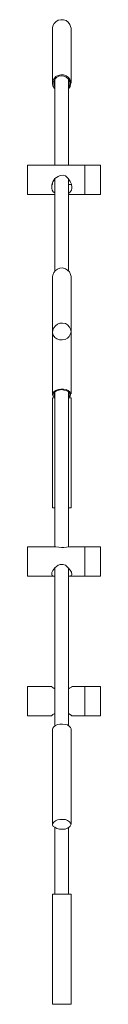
# Model space of a CAD drawing. Header units: inches. Extents: x 8 to 203, y -241 to -15.
# Tile 21 of 23: x 198.67 to 200.17, y -99.15 to -78.78. Entities that reach past the tile are written whole.
import ezdxf

# ---------------------------------------------------------------- set-up
doc = ezdxf.new("R2010")
doc.units = ezdxf.units.IN
doc.header["$MEASUREMENT"] = 0
doc.layers.add('Capa 1', color=7, linetype='Continuous')

msp = doc.modelspace()

# ---------------------------------------------------------------- linework, layer by layer
at = {"layer": 'Capa 1', "color": 250, "lineweight": 5}
for points in [[(199.564, -78.959), (199.555, -78.924), (199.539, -78.879), (199.505, -78.835), (199.464, -78.799), (199.406, -78.781), (199.356, -78.781), (199.298, -78.79), (199.248, -78.825), (199.214, -78.861), (199.189, -78.906), (199.181, -78.959)], [(199.181, -78.959), (199.181, -80.094)], [(199.564, -80.094), (199.564, -78.959)], [(199.514, -80.21), (199.514, -80.21), (199.547, -80.165), (199.555, -80.12), (199.555, -80.067), (199.539, -80.013), (199.505, -79.969), (199.464, -79.942), (199.406, -79.924), (199.356, -79.924), (199.298, -79.933), (199.248, -79.959), (199.214, -79.995), (199.189, -80.049), (199.181, -80.103), (199.189, -80.147), (199.222, -80.201), (199.231, -80.21)], [(199.514, -80.174), (199.53, -80.147), (199.539, -80.103), (199.53, -80.049), (199.505, -80.004), (199.464, -79.969), (199.414, -79.951), (199.364, -79.942), (199.314, -79.951), (199.264, -79.977), (199.231, -80.013), (199.206, -80.067), (199.206, -80.111), (199.222, -80.165), (199.231, -80.174)], [(199.231, -80.013), (199.231, -81.79)], [(199.514, -81.79), (199.514, -80.013)], [(198.665, -82.398), (198.665, -82.389), (198.665, -82.362), (198.665, -82.318), (198.665, -82.264), (198.665, -82.192), (198.665, -82.121), (198.665, -82.041), (198.665, -81.969), (198.665, -81.907), (198.665, -81.853), (198.665, -81.818), (198.665, -81.79)], [(199.846, -81.79), (198.665, -81.79)], [(199.846, -82.398), (199.846, -82.389), (199.846, -82.362), (199.846, -82.318), (199.846, -82.264), (199.846, -82.192), (199.846, -82.121), (199.846, -82.041), (199.846, -81.969), (199.846, -81.907), (199.846, -81.853), (199.846, -81.818), (199.846, -81.79)], [(199.846, -82.398), (199.846, -82.389), (199.846, -82.362), (199.846, -82.318), (199.846, -82.264), (199.846, -82.192), (199.846, -82.121), (199.846, -82.041), (199.846, -81.969), (199.846, -81.907), (199.846, -81.853), (199.846, -81.818), (199.846, -81.79)], [(200.171, -81.79), (199.846, -81.79)], [(200.171, -82.398), (200.171, -82.389), (200.171, -82.362), (200.171, -82.318), (200.171, -82.264), (200.171, -82.192), (200.171, -82.121), (200.171, -82.041), (200.171, -81.969), (200.171, -81.907), (200.171, -81.853), (200.171, -81.818), (200.171, -81.79)], [(199.58, -82.246), (199.572, -82.183), (199.547, -82.13), (199.505, -82.068), (199.447, -82.014), (199.398, -81.996), (199.339, -82.005), (199.298, -82.023), (199.231, -82.068), (199.189, -82.139), (199.164, -82.201), (199.164, -82.264), (199.173, -82.309), (199.197, -82.344), (199.231, -82.362)], [(199.231, -82.112), (199.214, -82.094)], [(199.231, -82.076), (199.231, -83.979)], [(199.514, -82.148), (199.514, -82.112), (199.514, -82.076)], [(199.181, -82.183), (199.181, -82.192), (199.173, -82.192)], [(199.181, -82.166), (199.181, -82.175), (199.181, -82.183)], [(199.514, -83.979), (199.514, -82.148)], [(199.514, -82.192), (199.564, -82.192)], [(199.514, -82.362), (199.53, -82.362), (199.572, -82.309), (199.58, -82.264), (199.58, -82.246)], [(198.665, -82.398), (199.231, -82.398)], [(199.514, -82.398), (199.846, -82.398)], [(199.846, -82.398), (200.171, -82.398)], [(199.181, -84.095), (199.189, -84.068), (199.206, -84.014), (199.239, -83.97), (199.281, -83.943), (199.331, -83.925), (199.389, -83.916), (199.447, -83.934), (199.489, -83.961), (199.53, -83.996), (199.555, -84.05), (199.564, -84.095)], [(199.181, -84.095), (199.181, -85.238)], [(199.564, -85.238), (199.564, -84.095)], [(199.439, -85.399), (199.381, -85.408), (199.323, -85.408), (199.272, -85.381), (199.231, -85.354), (199.197, -85.309), (199.181, -85.256), (199.189, -85.202), (199.206, -85.158), (199.239, -85.113), (199.281, -85.078), (199.331, -85.06), (199.389, -85.06), (199.447, -85.068), (199.489, -85.095), (199.53, -85.14), (199.555, -85.185), (199.564, -85.238), (199.547, -85.291), (199.522, -85.336), (199.489, -85.372), (199.439, -85.399)], [(199.181, -85.238), (199.181, -86.524)], [(199.564, -86.524), (199.564, -85.238)], [(199.514, -86.596), (199.514, -86.596), (199.547, -86.569), (199.555, -86.542), (199.555, -86.506), (199.539, -86.48), (199.505, -86.453), (199.464, -86.435), (199.406, -86.426), (199.356, -86.426), (199.298, -86.435), (199.248, -86.453), (199.214, -86.471), (199.189, -86.498), (199.181, -86.533), (199.189, -86.56), (199.222, -86.586), (199.231, -86.596)], [(199.514, -86.569), (199.53, -86.56), (199.539, -86.533), (199.53, -86.498), (199.505, -86.471), (199.464, -86.453), (199.414, -86.444), (199.364, -86.435), (199.314, -86.444), (199.264, -86.462), (199.231, -86.48), (199.206, -86.506), (199.206, -86.542), (199.222, -86.569), (199.231, -86.569)], [(199.231, -86.48), (199.231, -89.686)], [(199.514, -89.686), (199.514, -86.48)], [(199.231, -86.605), (199.214, -86.605), (199.189, -86.605), (199.181, -86.605)], [(199.181, -86.605), (199.181, -88.882)], [(199.564, -86.605), (199.555, -86.605), (199.539, -86.605), (199.514, -86.605)], [(199.564, -88.882), (199.564, -86.605)], [(199.231, -88.882), (199.214, -88.882), (199.189, -88.882), (199.181, -88.882)], [(199.564, -88.882), (199.555, -88.882), (199.539, -88.882), (199.514, -88.882)], [(198.665, -90.293), (198.665, -90.284), (198.665, -90.266), (198.665, -90.222), (198.665, -90.168), (198.665, -90.096), (198.665, -90.025), (198.665, -89.945), (198.665, -89.874), (198.665, -89.811), (198.665, -89.748), (198.665, -89.713), (198.665, -89.695), (198.665, -89.686)], [(199.214, -89.686), (198.665, -89.686)], [(199.214, -89.686), (199.248, -89.686), (199.314, -89.695), (199.364, -89.703), (199.414, -89.703), (199.472, -89.695), (199.53, -89.686)], [(199.214, -89.686), (199.214, -89.686)], [(199.846, -89.686), (199.53, -89.686)], [(199.53, -89.686), (199.53, -89.686)], [(199.846, -90.293), (199.846, -90.284), (199.846, -90.266), (199.846, -90.222), (199.846, -90.168), (199.846, -90.096), (199.846, -90.025), (199.846, -89.945), (199.846, -89.874), (199.846, -89.811), (199.846, -89.748), (199.846, -89.713), (199.846, -89.695), (199.846, -89.686)], [(199.846, -90.293), (199.846, -90.284), (199.846, -90.266), (199.846, -90.222), (199.846, -90.168), (199.846, -90.096), (199.846, -90.025), (199.846, -89.945), (199.846, -89.874), (199.846, -89.811), (199.846, -89.757), (199.846, -89.713), (199.846, -89.695), (199.846, -89.686)], [(200.171, -89.686), (199.846, -89.686)], [(200.171, -90.293), (200.171, -90.284), (200.171, -90.266), (200.171, -90.222), (200.171, -90.168), (200.171, -90.096), (200.171, -90.025), (200.171, -89.945), (200.171, -89.874), (200.171, -89.811), (200.171, -89.757), (200.171, -89.713), (200.171, -89.695), (200.171, -89.686)], [(199.58, -90.257), (199.572, -90.213), (199.547, -90.168), (199.505, -90.124), (199.447, -90.07), (199.398, -90.052), (199.339, -90.052), (199.298, -90.07), (199.231, -90.124), (199.189, -90.177), (199.164, -90.222), (199.164, -90.266), (199.173, -90.284), (199.197, -90.293), (199.231, -90.293)], [(199.231, -90.124), (199.231, -93.384)], [(199.514, -93.384), (199.514, -90.124)], [(198.665, -90.293), (199.214, -90.293)], [(199.214, -90.293), (199.214, -90.293)], [(199.514, -90.293), (199.53, -90.293), (199.572, -90.284), (199.58, -90.266), (199.58, -90.257)], [(199.53, -90.293), (199.846, -90.293)], [(199.846, -90.293), (200.171, -90.293)], [(198.665, -93.187), (198.665, -93.178), (198.665, -93.151), (198.665, -93.115), (198.665, -93.062), (198.665, -92.99), (198.665, -92.919), (198.665, -92.839), (198.665, -92.767), (198.665, -92.705), (198.665, -92.642), (198.665, -92.606), (198.665, -92.58)], [(199.164, -92.58), (198.665, -92.58)], [(199.164, -92.58), (199.164, -92.58), (199.173, -92.589), (199.197, -92.606), (199.231, -92.624)], [(199.514, -92.624), (199.53, -92.615), (199.572, -92.589), (199.58, -92.58)], [(199.846, -92.58), (199.58, -92.58)], [(199.846, -93.187), (199.846, -93.178), (199.846, -93.151), (199.846, -93.115), (199.846, -93.062), (199.846, -92.99), (199.846, -92.919), (199.846, -92.839), (199.846, -92.767), (199.846, -92.705), (199.846, -92.642), (199.846, -92.606), (199.846, -92.58)], [(199.846, -93.187), (199.846, -93.178), (199.846, -93.16), (199.846, -93.115), (199.846, -93.062), (199.846, -92.99), (199.846, -92.919), (199.846, -92.848), (199.846, -92.767), (199.846, -92.705), (199.846, -92.651), (199.846, -92.606), (199.846, -92.58)], [(200.171, -92.58), (199.846, -92.58)], [(200.171, -93.187), (200.171, -93.178), (200.171, -93.16), (200.171, -93.115), (200.171, -93.062), (200.171, -92.99), (200.171, -92.919), (200.171, -92.848), (200.171, -92.767), (200.171, -92.705), (200.171, -92.651), (200.171, -92.606), (200.171, -92.58)], [(198.665, -93.187), (199.164, -93.187)], [(199.231, -93.134), (199.189, -93.16), (199.164, -93.178), (199.164, -93.187)], [(199.58, -93.187), (199.572, -93.178), (199.547, -93.16), (199.514, -93.134)], [(199.58, -93.187), (199.846, -93.187)], [(199.846, -93.187), (200.171, -93.187)], [(199.181, -93.455), (199.189, -93.437), (199.206, -93.41), (199.239, -93.384), (199.281, -93.366), (199.331, -93.357), (199.389, -93.357), (199.447, -93.366), (199.489, -93.374), (199.53, -93.402), (199.555, -93.428), (199.564, -93.455)], [(199.181, -93.455), (199.181, -95.429)], [(199.564, -95.429), (199.564, -93.455)], [(199.439, -95.527), (199.381, -95.527), (199.323, -95.527), (199.272, -95.518), (199.231, -95.491), (199.197, -95.473), (199.181, -95.438), (199.189, -95.411), (199.206, -95.384), (199.239, -95.358), (199.281, -95.339), (199.331, -95.33), (199.389, -95.33), (199.447, -95.33), (199.489, -95.348), (199.53, -95.375), (199.555, -95.402), (199.564, -95.429), (199.547, -95.464), (199.522, -95.491), (199.489, -95.509), (199.439, -95.527)], [(199.231, -95.491), (199.231, -96.876)], [(199.514, -96.876), (199.514, -95.491)], [(199.181, -96.876), (199.189, -96.876), (199.206, -96.876), (199.239, -96.876), (199.281, -96.876), (199.331, -96.876), (199.389, -96.876), (199.447, -96.876), (199.489, -96.876), (199.53, -96.876), (199.555, -96.876), (199.564, -96.876)], [(199.181, -96.876), (199.181, -99.153)], [(199.564, -99.153), (199.564, -96.876)], [(199.181, -99.153), (199.189, -99.153), (199.206, -99.153), (199.239, -99.153), (199.281, -99.153), (199.331, -99.153), (199.389, -99.153), (199.447, -99.153), (199.489, -99.153), (199.53, -99.153), (199.555, -99.153), (199.564, -99.153)]]:
    msp.add_lwpolyline(points, dxfattribs=at)

doc.saveas('drawing.dxf')
